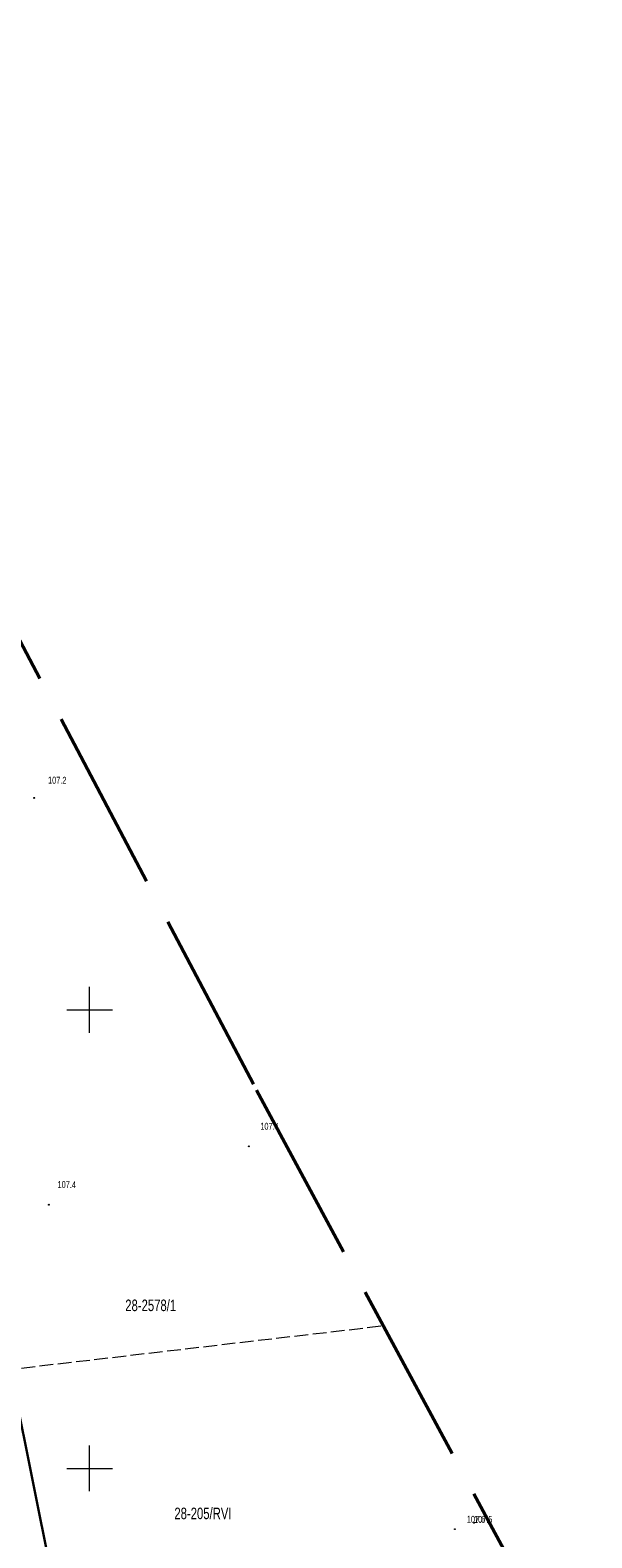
# Model space of a CAD drawing. Header units: metres. Extents: x 7529521 to 7531797, y 5723878 to 5728074.
# Tile 71 of 90: x 7530094 to 7530155, y 5727092 to 5727257. Entities that reach past the tile are written whole.
import ezdxf
from ezdxf.enums import TextEntityAlignment as Align

# ---------------------------------------------------------------- set-up
doc = ezdxf.new("R2010")
doc.units = ezdxf.units.M
for name, pattern in [('GDE', [0]), ('GUK', [2, 1.5, -0.5]), ('L_0_09', [2.5, 2, -0.5])]:
    doc.linetypes.add(name, pattern=pattern)
doc.layers.get('0').update_dxf_attribs({"color": 252})
for name, color, linetype, lineweight in [('Dzialki', 80, 'GDE', 30), ('k', 252, 'Continuous', 18), ('Kontury', 252, 'GUK', 18), ('Numery_dzialek', 80, 'Continuous', 30), ('Numery_konturow', 252, 'Continuous', 13), ('RTPW_T_0', 252, 'Continuous', 15)]:
    doc.layers.add(name, color=color, linetype=linetype, lineweight=lineweight)
doc.layers.add('zakres', color=7, linetype='L_0_09', lineweight=50, true_color=0xff05ff)
doc.styles.get("Standard").update_dxf_attribs({"font": 'arial.ttf'})

# ---------------------------------------------------------------- blocks, each defined once
blk = doc.blocks.new('2_RTPW01')
at = {"linetype": 'Continuous'}
blk.add_circle((0, 0), 0.045, dxfattribs=at)

msp = doc.modelspace()

# ---------------------------------------------------------------- linework, layer by layer
at = {"layer": 'Dzialki'}
msp.add_line((7530097.61, 5727079.61), (7530065.88, 5727237.25), dxfattribs=at)
at = {"layer": 'k', "linetype": 'Continuous', "lineweight": 18, "flags": 128}
for points in [[(7530100, 5727147.5), (7530100, 5727152.5)], [(7530097.5, 5727150), (7530102.5, 5727150)], [(7530100, 5727097.5), (7530100, 5727102.5)], [(7530097.5, 5727100), (7530102.5, 5727100)]]:
    msp.add_lwpolyline(points, dxfattribs=at)
at = {"layer": 'Kontury'}
msp.add_line((7530078.65, 5727109.32), (7530132.04, 5727115.56), dxfattribs=at)
at = {"layer": 'zakres', "color": 210, "lineweight": 50, "ltscale": 10}
msp.add_lwpolyline([(7530152.66, 5726824.25), (7529893.98, 5727312.41), (7529655.25, 5727765.72), (7529520.83, 5728019.58), (7529624.44, 5728074.21), (7529680.51, 5727967.68), (7529859.76, 5727632.54), (7529930.53, 5727498.32), (7530038.61, 5727292.3), (7530118.22, 5727141.23), (7530175.57, 5727034.73), (7530261.4, 5726875.73), (7530322.6, 5726755.46)], dxfattribs=at)

# ---------------------------------------------------------------- block references
at = {"layer": 'RTPW_T_0'}
for p in [(7530093.96, 5727173.11), (7530117.37, 5727135.12), (7530095.55, 5727128.75), (7530141.94, 5727094.06), (7530139.85, 5727093.38)]:
    msp.add_blockref('2_RTPW01', p, dxfattribs=at)

# ---------------------------------------------------------------- texts
at = {"layer": 'Numery_dzialek', "width": 0.7}
msp.add_text('28-2578/1', height=1.26, dxfattribs=at).set_placement((7530103.89, 5727118.41), align=Align.TOP_LEFT)
at = {"layer": 'Numery_konturow', "width": 0.7}
msp.add_text('28-205/RVI', height=1.26, dxfattribs=at).set_placement((7530115.48, 5727095.72), align=Align.TOP_RIGHT)
at = {"layer": 'RTPW_T_0', "width": 0.7}
for s, p in [('107.2', (7530095.46, 5727174.68)), ('107.4', (7530118.62, 5727136.94)), ('107.4', (7530096.5, 5727130.58)), ('107.6', (7530141.15, 5727094.08))]:
    msp.add_text(s, height=0.75, rotation=359.32, dxfattribs=at).set_placement(p)
msp.add_text('107.5', height=0.75, dxfattribs=at).set_placement((7530141.94, 5727094.06))

doc.saveas('drawing.dxf')
